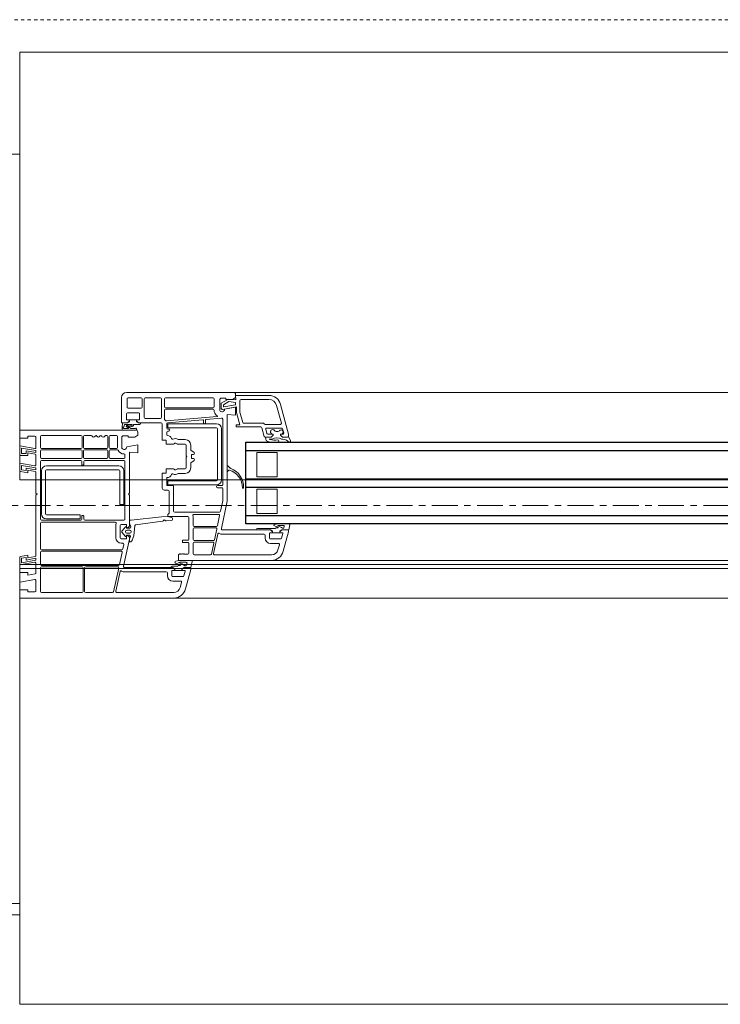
# Model space of a CAD drawing. Header units: centimetres. Extents: x 376 to 6517, y 1901 to 66534.
# Tile 65 of 105: x 2632 to 2667, y 65503 to 65551. Entities that reach past the tile are written whole.
import ezdxf

# ---------------------------------------------------------------- set-up
doc = ezdxf.new("R2010")
doc.units = ezdxf.units.CM
doc.linetypes.add('__FK_przerywana', pattern=[0.32004, 0.16002, -0.16002])
doc.linetypes.add('Linia siatki', pattern=[2.2225, 1.27, -0.3175, 0.3175, -0.3175])
for name, color, linetype, lineweight in [('A-DETL-GENF', 7, 'Continuous', 5), ('A-DETL-MBND', 7, 'Continuous', 5), ('A-FLOR', 7, 'Continuous', 5), ('A-GENM', 7, 'Continuous', 5), ('A-GLAZ', 7, 'Continuous', 5), ('A-WALL', 7, 'Continuous', 35), ('S-GRID', 7, 'Continuous', 5)]:
    doc.layers.add(name, color=color, linetype=linetype, lineweight=lineweight)

# ---------------------------------------------------------------- blocks, each defined once
blk = doc.blocks.new('Windows_S9000-Double-Vent-Window-with-Sashbars - O3 Windows_S9000-Double-Vent-Window-with-Sashbars 2-V10-__-00_00 Przyziemie PB')
at = {"layer": 'A-DETL-GENF'}
for p, q in [((-64, 6.45), (-64, 5.2)), ((-58.5, 6.7), (-63.75, 6.7)), ((-63.73, 5.97), (-63.73, 6.38)), ((-63.68, 6.43), (-63.04, 6.43)), ((-62.99, 6.38), (-62.99, 5.97)), ((-62.89, 6.38), (-62.89, 5.47)), ((-62.09, 6.43), (-62.84, 6.43)), ((-62.04, 5.47), (-62.04, 6.38)), ((-61.89, 6.38), (-61.89, 5.99)), ((-59.5, 6.43), (-61.84, 6.43)), ((-59.45, 5.99), (-59.45, 6.38)), ((-59.18, 6.37), (-59.13, 6.42)), ((-59.18, 5.811), (-59.18, 6.37)), ((-59.13, 6.42), (-58.88, 6.42)), ((-59.1, 6.165), (-58.75, 6.368)), ((-58.88, 6.42), (-58.88, 6.35)), ((-58.88, 6.35), (-58.55, 6.35)), ((-58.75, 6.368), (-58.392, 6.33)), ((-58.55, 6.35), (-58.4, 6.45)), ((-58.4, 6.45), (-58.4, 6.6)), ((-58.392, 6.33), (-58.4, 6.55)), ((-58.4, 6.55), (-56.769, 6.55)), ((-58.19, 5.76), (-58.19, 6.29)), ((-58.13, 6.35), (-56.769, 6.35)), ((-63.04, 5.92), (-63.68, 5.92)), ((-61.89, 5.82), (-61.89, 5.391)), ((-61.84, 5.94), (-59.5, 5.94)), ((-59.5, 5.87), (-61.84, 5.87)), ((-59.45, 5.761), (-59.45, 5.82)), ((-59.1, 5.911), (-59.1, 6.165)), ((-58.35, 5.984), (-59.041, 5.862)), ((-58.723, 6.244), (-59, 6.085)), ((-59, 6.085), (-59, 6.012)), ((-58.977, 5.993), (-58.4, 6.094)), ((-58.4, 5.97), (-58.945, 5.874)), ((-58.4, 6.21), (-58.723, 6.244)), ((-58.4, 6.094), (-58.4, 6.21)), ((-58.4, 5.575), (-58.4, 5.97)), ((-58.35, 5.739), (-58.35, 5.984)), ((-56.383, 6.054), (-56.152, 5.193)), ((-56.19, 6.105), (-55.8, 4.652)), ((-63.76, 5.35), (-63.76, 5.65)), ((-63.61, 5.35), (-63.76, 5.35)), ((-63.71, 5.7), (-63.16, 5.7)), ((-63.61, 5.3), (-63.61, 5.35)), ((-63.61, 5.26), (-63.61, 5.349)), ((-63.61, 5.349), (-63.26, 5.349)), ((-63.11, 5.35), (-63.26, 5.35)), ((-63.26, 5.35), (-63.26, 5.3)), ((-63.26, 5.349), (-63.26, 5.26)), ((-63.11, 5.65), (-63.11, 5.35)), ((-62.84, 5.42), (-62.09, 5.42)), ((-61.792, 5.295), (-59.306, 5.513)), ((-60.002, 5.351), (-61.734, 5.2)), ((-59.98, 5.182), (-59.98, 5.331)), ((-59.88, 5.344), (-59.88, 5.182)), ((-59.084, 5.432), (-59.862, 5.364)), ((-59.03, 2.17), (-59.03, 5.382)), ((-58.81, 1.35), (-58.81, 5.611)), ((-58.81, 5.611), (-58.4, 5.575)), ((-58.182, 5.1), (-58.347, 5.713)), ((-58.048, 5.217), (-58.187, 5.734)), ((-63.3, 4.85), (-69, 4.85)), ((-69, 4.85), (-69, 4.45)), ((-64, 5.2), (-63.71, 5.2)), ((-63.974, 4.954), (-63.955, 5.2)), ((-63.955, 5.2), (-63.71, 5.2)), ((-63.296, 4.85), (-63.92, 4.85)), ((-63.887, 4.92), (-63.659, 4.92)), ((-63.858, 5.13), (-63.866, 5.033)), ((-63.497, 5.13), (-63.858, 5.13)), ((-63.653, 4.938), (-63.749, 5.018)), ((-63.71, 5.2), (-63.61, 5.3)), ((-63.71, 5.2), (-63.638, 5.251)), ((-63.71, 5.106), (-63.5, 5.08)), ((-63.682, 5.039), (-63.544, 4.925)), ((-63.515, 5.022), (-63.663, 5.04)), ((-63.544, 4.925), (-63.337, 4.92)), ((-63.115, 5.13), (-63.375, 5.13)), ((-63.26, 5.3), (-63.16, 5.2)), ((-63.231, 5.251), (-63.159, 5.2)), ((-63.16, 5.2), (-62.05, 5.2)), ((-63.159, 5.2), (-63.055, 5.2)), ((-62, 5.15), (-62, 4.36)), ((-61.78, 5.15), (-61.78, 4.95)), ((-59.333, 5.16), (-61.733, 5.16)), ((-61.733, 5.16), (-61.733, 4.96)), ((-61.733, 4.96), (-59.333, 4.96)), ((-61.73, 4.9), (-61.68, 4.9)), ((-59.9, 5.162), (-59.96, 5.162)), ((-59.283, 4.91), (-59.283, 2.41)), ((-59.083, 2.41), (-59.083, 4.91)), ((-58.37, 5), (-58.37, 5.1)), ((-58.37, 5.1), (-58.182, 5.1)), ((-57.153, 5), (-58.37, 5)), ((-57.035, 5.18), (-58, 5.18)), ((-56.99, 4.537), (-57.104, 4.963)), ((-56.2, 5.13), (-56.949, 5.13)), ((-56.918, 4.887), (-56.865, 4.687)), ((-56.139, 4.95), (-56.87, 4.95)), ((-56.037, 4.713), (-56.091, 4.913)), ((-69, 4.45), (-68.6, 4.45)), ((-68.6, 4.45), (-68.6, 4.55)), ((-68.6, 4.55), (-68.25, 4.55)), ((-68.2, 4.5), (-68.2, 3.989)), ((-67.98, 4.53), (-67.98, 4)), ((-65.99, 4.58), (-67.93, 4.58)), ((-65.94, 4), (-65.94, 4.53)), ((-65.87, 4.53), (-65.87, 4)), ((-65.49, 4.58), (-65.82, 4.58)), ((-64.725, 4.58), (-64.78, 4.58)), ((-64.675, 4), (-64.675, 4.53)), ((-64.605, 4.53), (-64.605, 4)), ((-64.25, 4.58), (-64.555, 4.58)), ((-64.2, 4), (-64.2, 4.53)), ((-63.98, 4.52), (-63.93, 4.57)), ((-63.98, 3.961), (-63.98, 4.52)), ((-63.93, 4.57), (-63.68, 4.57)), ((-63.68, 4.57), (-63.68, 4.5)), ((-63.68, 4.5), (-63.35, 4.5)), ((-63.35, 4.5), (-63.2, 4.6)), ((-63.2, 4.6), (-63.2, 4.75)), ((-62, 4.36), (-61.8, 4.36)), ((-61.8, 4.36), (-61.8, 4.16)), ((-61.78, 4.75), (-61.78, 4.634)), ((-61.68, 4.8), (-61.73, 4.8)), ((-61.188, 4.38), (-60.87, 4.38)), ((-56.651, 4.5), (-56.942, 4.5)), ((-56.911, 4.5), (-56.651, 4.5)), ((-56.817, 4.65), (-56.551, 4.65)), ((-56.601, 4.4), (-56.742, 4.4)), ((-56.742, 4.4), (-56.709, 4.386)), ((-56.651, 4.5), (-56.551, 4.6)), ((-56.551, 4.6), (-56.651, 4.5)), ((-56.551, 4.65), (-56.576, 4.65)), ((-56.551, 4.6), (-56.551, 4.65)), ((-56.551, 4.65), (-56.551, 4.6)), ((-56.142, 4.65), (-56.201, 4.65)), ((-56.201, 4.65), (-56.201, 4.6)), ((-56.201, 4.6), (-56.201, 4.65)), ((-56.201, 4.65), (-56.085, 4.65)), ((-56.201, 4.6), (-56.101, 4.5)), ((-56.101, 4.5), (-56.201, 4.6)), ((-56.101, 4.5), (-55.847, 4.5)), ((-55.85, 4.5), (-56.101, 4.5)), ((-55.769, 4.26), (-55.895, 4.359)), ((-55.8, 4.652), (-55.8, 4.548)), ((-55.799, 4.536), (-55.7, 4.327)), ((-68.259, 3.939), (-69, 4.07)), ((-69, 4.07), (-69, 3.6)), ((-68.2, 3.838), (-68.91, 3.963)), ((-68.91, 3.963), (-68.91, 3.69)), ((-67.93, 3.95), (-65.99, 3.95)), ((-65.99, 3.88), (-67.93, 3.88)), ((-65.82, 3.95), (-64.725, 3.95)), ((-64.725, 3.88), (-65.82, 3.88)), ((-64.555, 3.95), (-64.25, 3.95)), ((-64.216, 3.88), (-64.555, 3.88)), ((-63.2, 4.12), (-63.745, 4.024)), ((-63.2, 3.725), (-63.2, 4.12)), ((-61.8, 4.16), (-61.447, 4.16)), ((-61.335, 4.203), (-61.272, 4.167)), ((-61.247, 4.16), (-60.87, 4.16)), ((-60.82, 4.11), (-60.82, 3.58)), ((-60.6, 4.11), (-60.6, 3.881)), ((-56.81, 4.28), (-56.876, 4.326)), ((-69, 3.6), (-68.6, 3.6)), ((-68.91, 3.69), (-68.69, 3.69)), ((-68.69, 3.833), (-68.2, 3.746)), ((-68.69, 3.69), (-68.69, 3.833)), ((-68.6, 3.6), (-68.6, 3.725)), ((-68.6, 3.725), (-68.241, 3.662)), ((-68.2, 3.746), (-68.2, 3.838)), ((-68.2, 3.613), (-68.2, 3.139)), ((-67.98, 3.83), (-67.98, 3.51)), ((-67.93, 3.46), (-65.99, 3.46)), ((-65.94, 3.51), (-65.94, 3.83)), ((-65.87, 3.83), (-65.87, 3.51)), ((-65.82, 3.46), (-64.725, 3.46)), ((-64.675, 3.51), (-64.675, 3.83)), ((-64.605, 3.83), (-64.605, 3.51)), ((-64.555, 3.46), (-63.88, 3.46)), ((-63.83, 3.51), (-63.83, 3.625)), ((-63.61, 1.75), (-63.61, 3.761)), ((-63.61, 3.761), (-63.2, 3.725)), ((-60.82, 3.58), (-60.79, 3.55)), ((-60.79, 3.55), (-60.82, 3.52)), ((-60.82, 3.52), (-60.82, 2.99)), ((-60.576, 3.839), (-60.444, 3.756)), ((-60.57, 3.625), (-60.57, 3.475)), ((-60.47, 3.65), (-60.545, 3.65)), ((-60.545, 3.45), (-60.47, 3.45)), ((-57.35, 3.75), (-57.35, 2.55)), ((-56.35, 3.75), (-57.35, 3.75)), ((-56.35, 2.55), (-56.35, 3.75)), ((-68.259, 3.089), (-69, 3.22)), ((-69, 3.22), (-69, 2.862)), ((-68.2, 2.988), (-68.91, 3.113)), ((-68.91, 3.113), (-68.91, 2.896)), ((-68.69, 2.983), (-68.2, 2.896)), ((-68.69, 2.857), (-68.69, 2.983)), ((-68.2, 2.896), (-68.2, 2.988)), ((-67.98, 3.3), (-67.98, 0.48)), ((-66.005, 3.35), (-67.93, 3.35)), ((-67.68, 3.09), (-64.13, 3.09)), ((-65.955, 3.155), (-65.955, 3.3)), ((-65.88, 3.13), (-65.93, 3.13)), ((-65.855, 3.3), (-65.855, 3.155)), ((-63.88, 3.35), (-65.805, 3.35)), ((-63.83, 0.48), (-63.83, 3.3)), ((-61.447, 2.94), (-61.8, 2.94)), ((-61.8, 2.94), (-61.8, 2.74)), ((-61.272, 2.933), (-61.335, 2.897)), ((-60.87, 2.94), (-61.247, 2.94)), ((-60.6, 3.219), (-60.6, 2.99)), ((-60.444, 3.344), (-60.576, 3.261)), ((-58.81, 3.082), (-58.81, 2.838)), ((-58.657, 2.977), (-58.776, 3.096)), ((-68.959, 2.813), (-68.6, 2.75)), ((-68.91, 2.896), (-68.69, 2.857)), ((-68.6, 2.75), (-68.6, 2.875)), ((-68.6, 2.875), (-68.241, 2.812)), ((-68.2, 2.763), (-68.2, 1.75)), ((-67.93, 0.74), (-67.93, 2.84)), ((-67.73, 2.84), (-67.73, 0.74)), ((-64.13, 2.89), (-67.68, 2.89)), ((-64.08, 1.19), (-64.08, 2.84)), ((-63.88, 2.84), (-63.88, 1.19)), ((-61.8, 2.74), (-62, 2.74)), ((-62, 2.74), (-62, 2)), ((-61.78, 2.495), (-61.78, 2.14)), ((-60.87, 2.72), (-61.188, 2.72)), ((-58.776, 2.824), (-58.723, 2.878)), ((-57.35, 2.55), (-56.35, 2.55)), ((-61.76, 2.12), (-61.49, 2.12)), ((-59.333, 2.36), (-61.733, 2.36)), ((-61.733, 2.36), (-61.733, 2.16)), ((-61.733, 2.16), (-59.333, 2.16)), ((-61.44, 2.07), (-61.44, 0.87)), ((-59.28, 2.12), (-59.08, 2.12)), ((-59.08, 2.02), (-59.28, 2.02)), ((-59.03, 1.373), (-59.03, 1.97)), ((-57.35, 1.95), (-57.35, 0.75)), ((-56.35, 1.95), (-57.35, 1.95)), ((-56.35, 0.75), (-56.35, 1.95)), ((-68.2, 1.75), (-68.15, 1.7)), ((-68.15, 1.7), (-68.2, 1.65)), ((-68.2, 1.65), (-68.2, -1.313)), ((-63.66, 1.7), (-63.61, 1.75)), ((-63.61, 1.65), (-63.66, 1.7)), ((-63.61, 0.156), (-63.61, 1.65)), ((-61.9, 1.9), (-61.71, 1.9)), ((-61.66, 1.85), (-61.66, 0.792)), ((-63.88, 1.19), (-64.08, 1.19)), ((-59.139, 0.86), (-59.03, 1.373)), ((-59.095, 0.01), (-58.81, 1.35)), ((-67.68, 0.69), (-66.03, 0.69)), ((-66.03, 0.49), (-67.68, 0.49)), ((-66.03, 0.69), (-66.03, 0.49)), ((-65.955, 0.48), (-65.955, 0.625)), ((-65.93, 0.65), (-65.88, 0.65)), ((-65.855, 0.625), (-65.855, 0.48)), ((-63.531, 0.43), (-62.041, 0.584)), ((-62.041, 0.584), (-61.737, 0.6)), ((-61.737, 0.6), (-61.541, 0.562)), ((-61.675, 0.756), (-61.731, 0.7)), ((-61.731, 0.7), (-61.731, 0.6)), ((-61.731, 0.6), (-60.75, 0.6)), ((-61.501, 0.511), (-61.503, 0.451)), ((-61.39, 0.82), (-59.188, 0.82)), ((-60.7, 0.55), (-60.7, -0.515)), ((-60.48, 0.17), (-60.48, 0.568)), ((-60.446, 0.71), (-59.233, 0.71)), ((-59.184, 0.65), (-59.288, 0.16)), ((-57.35, 0.75), (-56.35, 0.75)), ((-67.98, 0.27), (-67.98, -0.98)), ((-67.93, 0.43), (-66.005, 0.43)), ((-64.31, 0.32), (-67.93, 0.32)), ((-65.805, 0.43), (-63.88, 0.43)), ((-64.28, -0.44), (-64.28, 0.16)), ((-64.06, -0.44), (-64.06, 0.16)), ((-64.01, 0.21), (-63.78, 0.21)), ((-63.974, -0.103), (-63.811, 0.09)), ((-63.76, 0.19), (-63.76, 0.055)), ((-63.76, 0.068), (-63.76, 0.052)), ((-63.74, 0.032), (-63.596, 0.035)), ((-63.74, 0.035), (-63.718, 0.035)), ((-63.718, 0.035), (-63.625, 0.12)), ((-63.61, 0.288), (-63.61, 0.43)), ((-63.61, 0.43), (-63.531, 0.43)), ((-63.548, 0.101), (-63.607, 0.272)), ((-63.35, 0.155), (-63.389, -0.347)), ((-61.982, 0.372), (-63.307, 0.2)), ((-61.55, 0.403), (-61.81, 0.388)), ((-59.337, 0.12), (-60.43, 0.12)), ((-59.373, 0.05), (-60.43, 0.05)), ((-57.325, 0.02), (-56.457, 0.02)), ((-56.457, 0.02), (-56.405, 0.05)), ((-56.405, 0.05), (-56.321, 0.05)), ((-56.159, 0.25), (-55.784, 0.25)), ((-56.052, 0.17), (-56.159, 0.17)), ((-55.735, 0.189), (-55.789, -0.05)), ((-63.815, -0.365), (-63.974, -0.177)), ((-63.76, -0.332), (-63.76, -0.348)), ((-63.76, -0.335), (-63.76, -0.47)), ((-63.61, -0.315), (-63.74, -0.312)), ((-63.704, -0.321), (-63.74, -0.315)), ((-63.598, -0.07), (-63.738, -0.07)), ((-63.738, -0.21), (-63.598, -0.21)), ((-63.625, -0.4), (-63.704, -0.321)), ((-63.611, -0.504), (-63.61, -0.436)), ((-63.61, -0.497), (-63.564, -0.384)), ((-63.389, -0.347), (-63.47, -0.552)), ((-60.48, 0), (-60.48, -0.53)), ((-59.274, -0.255), (-59.479, -1.22)), ((-59.437, -0.54), (-59.324, -0.01)), ((-56.68, -0.05), (-59.046, -0.05)), ((-57, -0.27), (-59.045, -0.27)), ((-57.385, -0.05), (-56.681, -0.05)), ((-56.95, -0.45), (-56.95, -0.32)), ((-56.73, -0.45), (-56.73, -0.22)), ((-56.71, -0.2), (-56.58, -0.2)), ((-56.681, -0.05), (-56.609, -0.101)), ((-56.58, -0.15), (-56.68, -0.05)), ((-56.58, -0.199), (-56.58, -0.11)), ((-56.58, -0.2), (-56.58, -0.15)), ((-56.23, -0.199), (-56.58, -0.199)), ((-56.13, -0.05), (-56.23, -0.15)), ((-56.23, -0.11), (-56.23, -0.199)), ((-56.23, -0.15), (-56.23, -0.2)), ((-56.23, -0.2), (-56.097, -0.2)), ((-56.13, -0.05), (-56.202, -0.101)), ((-56.078, -0.225), (-56.142, -0.463)), ((-55.789, -0.05), (-56.13, -0.05)), ((-55.85, -0.05), (-56.13, -0.05)), ((-56.055, -1.105), (-55.8, -0.154)), ((-55.8, -0.154), (-55.8, -0.1)), ((-63.78, -0.49), (-64.01, -0.49)), ((-63.942, -0.71), (-64.01, -0.71)), ((-63.939, -0.99), (-63.893, -0.77)), ((-63.895, -1.84), (-63.611, -0.504)), ((-63.61, -0.647), (-63.61, -0.497)), ((-63.581, -0.647), (-63.61, -0.647)), ((-63.481, -0.569), (-63.545, -0.633)), ((-60.75, -0.565), (-61, -0.565)), ((-61, -0.565), (-61, -0.665)), ((-61, -0.665), (-60.75, -0.665)), ((-60.7, -0.715), (-60.7, -1.2)), ((-60.48, -0.7), (-60.48, -1.23)), ((-60.43, -0.58), (-59.486, -0.58)), ((-59.522, -0.65), (-60.43, -0.65)), ((-59.586, -1.24), (-59.473, -0.71)), ((-56.19, -0.5), (-56.68, -0.5)), ((-56.296, -0.72), (-56.68, -0.72)), ((-56.316, -1.035), (-56.248, -0.783)), ((-69, -1.412), (-69, -1.77)), ((-68.6, -1.3), (-68.959, -1.363)), ((-68.91, -1.446), (-68.69, -1.407)), ((-68.91, -1.663), (-68.91, -1.446)), ((-68.69, -1.407), (-68.69, -1.533)), ((-68.69, -1.533), (-68.2, -1.446)), ((-68.6, -1.425), (-68.6, -1.3)), ((-68.241, -1.362), (-68.6, -1.425)), ((-68.2, -1.446), (-68.2, -1.538)), ((-67.98, -1.15), (-67.98, -1.75)), ((-67.93, -1.03), (-63.988, -1.03)), ((-64.024, -1.1), (-67.93, -1.1)), ((-64.103, -1.76), (-63.976, -1.16)), ((-61.16, -1.23), (-61.2, -1.27)), ((-61.2, -1.27), (-61.2, -1.55)), ((-61.14, -1.25), (-61.16, -1.23)), ((-61.12, -1.23), (-61.14, -1.25)), ((-61.1, -1.25), (-61.12, -1.23)), ((-61.08, -1.23), (-61.1, -1.25)), ((-61.06, -1.25), (-61.08, -1.23)), ((-61.04, -1.23), (-61.06, -1.25)), ((-61.02, -1.25), (-61.04, -1.23)), ((-61, -1.23), (-61.02, -1.25)), ((-60.98, -1.25), (-61, -1.23)), ((-60.96, -1.23), (-60.98, -1.25)), ((-60.94, -1.25), (-60.96, -1.23)), ((-60.92, -1.23), (-60.94, -1.25)), ((-60.9, -1.25), (-60.92, -1.23)), ((-60.75, -1.25), (-60.9, -1.25)), ((-60.43, -1.28), (-59.634, -1.28)), ((-59.43, -1.28), (-56.635, -1.28)), ((-69, -1.77), (-68.259, -1.639)), ((-68.2, -1.538), (-68.91, -1.663)), ((-68.2, -1.689), (-68.2, -2.163)), ((-67.98, -1.92), (-67.98, -3.08)), ((-67.93, -1.8), (-64.152, -1.8)), ((-65.93, -1.87), (-67.93, -1.87)), ((-65.88, -3.08), (-65.88, -1.92)), ((-65.81, -1.92), (-65.81, -3.08)), ((-64.188, -1.87), (-65.76, -1.87)), ((-64.386, -3.09), (-64.139, -1.93)), ((-61.48, -1.9), (-63.846, -1.9)), ((-61.481, -1.9), (-61.586, -1.9)), ((-61.526, -1.83), (-61.258, -1.83)), ((-61.409, -1.951), (-61.481, -1.9)), ((-61.38, -2), (-61.48, -1.9)), ((-61.258, -1.83), (-61.206, -1.8)), ((-61.206, -1.8), (-61.121, -1.8)), ((-61.2, -1.55), (-56.635, -1.55)), ((-60.93, -1.9), (-61.03, -2)), ((-60.93, -1.9), (-61.002, -1.951)), ((-60.948, -1.55), (-60.573, -1.55)), ((-60.948, -1.63), (-60.841, -1.63)), ((-60.589, -1.9), (-60.93, -1.9)), ((-60.65, -1.9), (-60.93, -1.9)), ((-60.799, -1.702), (-60.786, -1.72)), ((-60.524, -1.611), (-60.589, -1.9)), ((-68.6, -2.15), (-69, -2.15)), ((-69, -2.15), (-69, -2.62)), ((-68.6, -2.275), (-68.6, -2.15)), ((-68.241, -2.212), (-68.6, -2.275)), ((-64.074, -2.104), (-64.279, -3.07)), ((-61.8, -2.12), (-63.844, -2.12)), ((-61.75, -2.3), (-61.75, -2.17)), ((-61.53, -2.3), (-61.53, -2.07)), ((-61.51, -2.05), (-61.38, -2.05)), ((-60.99, -2.35), (-61.48, -2.35)), ((-61.381, -2.049), (-61.381, -1.96)), ((-61.031, -2.049), (-61.381, -2.049)), ((-61.38, -2.05), (-61.38, -2)), ((-61.031, -1.96), (-61.031, -2.049)), ((-61.03, -2), (-61.03, -2.05)), ((-61.03, -2.05), (-60.897, -2.05)), ((-60.878, -2.075), (-60.942, -2.313)), ((-60.855, -2.955), (-60.6, -2.003)), ((-60.6, -2.003), (-60.6, -1.95)), ((-69, -2.62), (-68.259, -2.489)), ((-68.2, -2.539), (-68.2, -3.05)), ((-61.097, -2.57), (-61.48, -2.57)), ((-61.116, -2.885), (-61.048, -2.633)), ((-68.6, -3), (-69, -3)), ((-69, -3), (-69, -3.4)), ((-68.6, -3.1), (-68.6, -3)), ((-68.25, -3.1), (-68.6, -3.1)), ((-67.93, -3.13), (-65.93, -3.13)), ((-65.76, -3.13), (-64.435, -3.13)), ((-64.23, -3.13), (-61.435, -3.13)), ((-69, -3.4), (-61.435, -3.4))]:
    blk.add_line(p, q, dxfattribs=at)
at = {"layer": 'A-DETL-GENF', "color": 176, "lineweight": 25, "true_color": 0x00007f}
for p, q in [((-57.9, 0.25), (-57.9, 4.25)), ((-57.9, 4.25), (-6.4, 4.25)), ((-57.9, 3.85), (-6.4, 3.85)), ((-57.9, 2.45), (-6.4, 2.45)), ((-57.9, 2.05), (-6.4, 2.05)), ((-57.9, 0.65), (-6.4, 0.65)), ((-6.4, 0.25), (-57.9, 0.25))]:
    blk.add_line(p, q, dxfattribs=at)
at = {"layer": 'A-DETL-GENF'}
for centre, radius, start, end in [((-63.75, 6.45), 0.25, 90, 180), ((-63.68, 6.38), 0.05, 90, 180), ((-63.04, 6.38), 0.05, 0, 90), ((-62.84, 6.38), 0.05, 90, 180), ((-62.09, 6.38), 0.05, 0, 90), ((-61.84, 6.38), 0.05, 90, 180), ((-59.5, 6.38), 0.05, 0, 90), ((-58.5, 6.6), 0.1, 0, 90), ((-58.13, 6.29), 0.06, 90, 180), ((-56.769, 5.95), 0.6, 15, 90), ((-56.769, 5.95), 0.4, 15, 90), ((-63.68, 5.97), 0.05, 180, 270), ((-63.04, 5.97), 0.05, 270, 0), ((-61.84, 5.99), 0.05, 180, 270), ((-61.84, 5.82), 0.05, 90, 180), ((-59.5, 5.99), 0.05, 270, 0), ((-59.5, 5.82), 0.05, 0, 90), ((-59.07, 5.87), 0.125, 208.3576, 1.7838), ((-59.05, 5.911), 0.05, 180, 280), ((-58.98, 6.012), 0.02, 180, 280), ((-63.71, 5.65), 0.05, 90, 180), ((-63.16, 5.65), 0.05, 0, 90), ((-62.84, 5.47), 0.05, 180, 270), ((-62.09, 5.47), 0.05, 270, 0), ((-61.84, 5.391), 0.05, 180, 228.9855), ((-62.05, 5.15), 0.27, 37.5393, 48.9855), ((-60, 5.331), 0.02, 0, 95), ((-59.86, 5.344), 0.02, 95, 180), ((-59.4, 5.761), 0.05, 180, 199.6056), ((-59.075, 5.876), 0.395, 199.6056, 235.9288), ((-59.307, 5.533), 0.02, 275, 55.9288), ((-59.08, 5.382), 0.05, 0, 95), ((-58.25, 5.739), 0.1, 180, 195), ((-58.09, 5.76), 0.1, 180, 195), ((-63.755, 4.937), 0.22, 175.5415, 192.5096), ((-63.92, 4.9), 0.05, 192.5096, 270), ((-63.906, 4.969), 0.027, 90.0711, 243.1743), ((-63.929, 4.923), 0.025, 22.5874, 63.1743), ((-63.906, 5.036), 0.04, 270.0711, 355.5415), ((-63.887, 4.94), 0.02, 202.5874, 270), ((-63.717, 5.057), 0.05, 82.9509, 230.0083), ((-63.704, 5.062), 0.02, 60.5913, 220.9248), ((-63.702, 5.017), 0.03, 46.9578, 103.3612), ((-63.659, 5.07), 0.03, 178.1549, 262.9509), ((-63.659, 4.93), 0.01, 270, 50.0083), ((-63.609, 5.21), 0.05, 90.4543, 125.2067), ((-63.503, 5.121), 0.1, 262.9509, 350.7664), ((-63.497, 5.105), 0.025, 262.9509, 90), ((-63.375, 5.1), 0.03, 90, 170.7664), ((-63.296, 4.893), 0.0425, 270, 130.5866), ((-63.3, 4.75), 0.1, 0, 90), ((-63.26, 5.21), 0.05, 54.7824, 89.5457), ((-63.115, 5.19), 0.06, 270, 0), ((-62.05, 5.15), 0.05, 0, 90), ((-61.796, 5.345), 0.05, 217.5393, 275), ((-61.73, 5.15), 0.05, 95, 180), ((-61.73, 4.95), 0.05, 180, 270), ((-61.68, 4.85), 0.05, 270, 90), ((-59.96, 5.182), 0.02, 180, 270), ((-59.9, 5.182), 0.02, 270, 0), ((-59.333, 4.91), 0.25, 0, 90), ((-59.333, 4.91), 0.05, 0, 90), ((-58, 5.23), 0.05, 195, 270), ((-57.153, 4.95), 0.05, 15, 90), ((-57.035, 5.13), 0.05, 30, 90), ((-56.949, 5.18), 0.05, 210, 270), ((-56.87, 4.9), 0.05, 90, 195), ((-56.579, 4.76), 0.109, 58.0208, 271.5921), ((-56.36, 4.996), 0.216, 221.6463, 315.4955), ((-56.162, 4.751), 0.103, 281.4555, 115.1691), ((-56.2, 5.18), 0.05, 270, 15), ((-56.139, 4.9), 0.05, 15, 90), ((-68.25, 4.5), 0.05, 0, 90), ((-67.93, 4.53), 0.05, 90, 180), ((-65.99, 4.53), 0.05, 0, 90), ((-65.82, 4.53), 0.05, 90, 180), ((-65.49, 4.53), 0.05, 23.1618, 90), ((-65.37, 4.581), 0.08, 203.1618, 334.6683), ((-65.252, 4.526), 0.05, 25.3317, 154.6683), ((-65.135, 4.581), 0.08, 205.3317, 334.6683), ((-65.017, 4.526), 0.05, 25.3317, 154.6683), ((-64.9, 4.581), 0.08, 205.3317, 336.8382), ((-64.78, 4.53), 0.05, 90, 156.8382), ((-64.725, 4.53), 0.05, 0, 90), ((-64.555, 4.53), 0.05, 90, 180), ((-64.25, 4.53), 0.05, 0, 90), ((-61.73, 4.75), 0.05, 90, 180), ((-61.73, 4.634), 0.05, 180, 265.752), ((-61.75, 4.365), 0.22, 18.4888, 85.752), ((-61.494, 4.451), 0.05, 198.4888, 294.743), ((-61.36, 4.16), 0.27, 57.5383, 114.743), ((-61.188, 4.43), 0.05, 237.5383, 270), ((-60.87, 4.11), 0.27, 0, 90), ((-56.942, 4.55), 0.05, 195, 270), ((-56.911, 4.48), 0.02, 90, 181.2897), ((-56.649, 4.486), 0.281, 181.2897, 210.6953), ((-56.817, 4.7), 0.05, 195, 270), ((-56.479, 5.217), 0.862, 254.5841, 280.8607), ((-56.367, 3.979), 0.481, 61.2886, 119.054), ((-56.319, 4.32), 0.05, 6.9446, 87.7224), ((-56.305, 2.742), 1.668, 75.7835, 84.1888), ((-56.085, 4.7), 0.05, 270, 15), ((-55.85, 4.55), 0.05, 270, 358), ((-55.847, 4.55), 0.05, 270, 343.356), ((-68.25, 3.989), 0.05, 260, 0), ((-67.93, 4), 0.05, 180, 270), ((-67.93, 3.83), 0.05, 90, 180), ((-65.99, 4), 0.05, 270, 0), ((-65.99, 3.83), 0.05, 0, 90), ((-65.82, 4), 0.05, 180, 270), ((-65.82, 3.83), 0.05, 90, 180), ((-64.725, 4), 0.05, 270, 0), ((-64.725, 3.83), 0.05, 0, 90), ((-64.555, 4), 0.05, 180, 270), ((-64.555, 3.83), 0.05, 90, 180), ((-64.25, 4), 0.05, 270, 0), ((-64.216, 3.83), 0.05, 28.7516, 90), ((-63.87, 4.02), 0.125, 208.3576, 1.7838), ((-61.447, 4.21), 0.05, 270, 330), ((-61.36, 4.16), 0.05, 60, 150), ((-61.247, 4.21), 0.05, 240, 270), ((-60.87, 4.11), 0.05, 0, 90), ((-60.55, 3.881), 0.05, 180, 238), ((-56.848, 4.367), 0.05, 209.704, 235.4664), ((-56.519, 5.797), 1.544, 259.1305, 277.7077), ((-56.319, 4.316), 0.05, 278.6519, 343.4653), ((-56.329, 4.319), 0.06, 343.4653, 6.9446), ((-55.743, 4.302), 0.0494, 238.8215, 29.9742), ((-68.25, 3.613), 0.05, 0, 80), ((-67.93, 3.51), 0.05, 180, 270), ((-65.99, 3.51), 0.05, 270, 0), ((-65.82, 3.51), 0.05, 180, 270), ((-64.725, 3.51), 0.05, 270, 0), ((-64.555, 3.51), 0.05, 180, 270), ((-63.87, 4.02), 0.345, 208.7516, 268.5493), ((-63.88, 3.51), 0.05, 270, 0), ((-63.88, 3.625), 0.05, 0, 88.5493), ((-60.545, 3.625), 0.025, 90, 180), ((-60.545, 3.475), 0.025, 180, 270), ((-60.47, 3.7), 0.05, 270, 0), ((-60.47, 3.4), 0.05, 0, 90), ((-60.47, 3.713), 0.05, 0, 58), ((-60.47, 3.387), 0.05, 302, 360), ((-68.25, 3.139), 0.05, 260, 0), ((-67.93, 3.3), 0.05, 90, 180), ((-67.68, 2.84), 0.25, 90, 180), ((-66.005, 3.3), 0.05, 0, 90), ((-65.93, 3.155), 0.025, 180, 270), ((-65.88, 3.155), 0.025, 270, 0), ((-65.805, 3.3), 0.05, 90, 180), ((-64.13, 2.84), 0.25, 360, 90), ((-63.88, 3.3), 0.05, 0, 90), ((-61.447, 2.89), 0.05, 30, 90), ((-61.36, 2.94), 0.05, 210, 300), ((-61.247, 2.89), 0.05, 90, 120), ((-60.87, 2.99), 0.05, 270, 0), ((-60.87, 2.99), 0.27, 270, 0), ((-60.55, 3.219), 0.05, 122, 180), ((-58.79, 3.082), 0.02, 45, 180), ((-58.621, 3.012), 0.05, 225, 249.45), ((-58.98, 2.056), 0.971, 357.4591, 69.45), ((-68.95, 2.862), 0.05, 180, 260), ((-68.25, 2.763), 0.05, 0, 80), ((-67.68, 2.84), 0.05, 90, 180), ((-64.13, 2.84), 0.05, 0, 90), ((-61.76, 2.495), 0.02, 87.612, 180), ((-61.75, 2.735), 0.22, 267.612, 341.5112), ((-61.494, 2.649), 0.05, 65.257, 161.5112), ((-61.36, 2.94), 0.27, 245.257, 302.4617), ((-61.188, 2.67), 0.05, 90, 122.4617), ((-58.79, 2.838), 0.02, 180, 315), ((-58.708, 2.864), 0.02, 73.5245, 135), ((-58.957, 2.021), 0.898, 359.8874, 73.5245), ((-61.9, 2), 0.1, 180, 270), ((-61.76, 2.14), 0.02, 180, 270), ((-61.49, 2.07), 0.05, 0, 90), ((-59.333, 2.41), 0.05, 270, 0), ((-59.333, 2.41), 0.25, 270, 0), ((-59.28, 2.07), 0.05, 90, 270), ((-59.08, 2.17), 0.05, 270, 0), ((-59.08, 1.97), 0.05, 0, 90), ((-58.035, 2.017), 0.025, 172.6392, 352.6392), ((-61.71, 1.85), 0.05, 360, 90), ((-67.68, 0.74), 0.25, 180, 270), ((-67.68, 0.74), 0.05, 180, 270), ((-65.93, 0.625), 0.025, 90, 180), ((-65.88, 0.625), 0.025, 0, 90), ((-61.71, 0.792), 0.05, 315, 360), ((-61.551, 0.513), 0.05, 357.8273, 78.5022), ((-61.39, 0.87), 0.05, 180, 270), ((-60.75, 0.55), 0.05, 360, 90), ((-60.446, 0.66), 0.05, 90, 199.8987), ((-60.7, 0.568), 0.22, 0, 19.8987), ((-59.233, 0.66), 0.05, 348, 90), ((-59.188, 0.87), 0.05, 270, 348), ((-67.93, 0.48), 0.05, 180, 270), ((-67.93, 0.27), 0.05, 90, 180), ((-66.005, 0.48), 0.05, 270, 0), ((-65.805, 0.48), 0.05, 180, 270), ((-64.31, 0.27), 0.05, 339.8945, 90), ((-64.01, 0.16), 0.27, 159.8945, 180), ((-64.01, 0.16), 0.05, 90, 180), ((-63.88, 0.48), 0.05, 270, 0), ((-63.79, 0.068), 0.03, 0, 134.4752), ((-63.78, 0.19), 0.02, 360, 90), ((-63.74, 0.055), 0.02, 180, 270), ((-63.74, 0.052), 0.02, 180, 271.0642), ((-63.66, 0.156), 0.05, 315, 0), ((-63.56, 0.288), 0.05, 180, 199.2148), ((-63.595, 0.085), 0.05, 269.1308, 19.2148), ((-63.3, 0.151), 0.05, 97.8995, 175.513), ((-61.989, 0.421), 0.05, 277.8995, 337.8995), ((-61.896, 0.383), 0.05, 33.2146, 157.8995), ((-61.812, 0.438), 0.05, 213.2146, 273.2146), ((-61.553, 0.453), 0.05, 273.2146, 357.8273), ((-60.43, 0.17), 0.05, 180, 270), ((-60.43, 0), 0.05, 90, 180), ((-59.373, 0), 0.05, 348, 90), ((-59.337, 0.17), 0.05, 270, 348), ((-59.046, 0), 0.05, 168, 270), ((-57.325, -0.04), 0.06, 90, 180), ((-56.481, 0.183), 0.04, 99.4614, 250.1466), ((-57.204, -1.751), 2.025, 63.9755, 69.5002), ((-56.159, -1.75), 2, 90, 99.4614), ((-56.159, -1.75), 1.92, 90, 95.1538), ((-56.773, -0.923), 1.171, 54.6608, 67.8748), ((-56.321, 0.06), 0.01, 270, 59.4092), ((-56.072, 0.065), 0.04, 233.8523, 333.9744), ((-56.002, 0.193), 0.055, 204.3151, 277.5128), ((-55.784, -0.075), 0.28, 142.849, 153.9744), ((-55.977, 0.108), 0.035, 121.0941, 197.6747), ((-55.784, 0.2), 0.05, 347.3698, 90), ((-64.01, -0.44), 0.27, 180, 270), ((-64.01, -0.44), 0.05, 180, 270), ((-63.94, -0.14), 0.05, 132.7094, 227.2906), ((-63.79, -0.348), 0.03, 214.8148, 0), ((-63.738, -0.14), 0.07, 90, 270), ((-63.78, -0.47), 0.02, 270, 0), ((-63.74, -0.332), 0.02, 88.9465, 180), ((-63.74, -0.335), 0.02, 90, 180), ((-63.66, -0.436), 0.05, 0, 45), ((-63.61, -0.365), 0.05, 337.8461, 89.9462), ((-63.598, -0.14), 0.07, 270, 90), ((-59.225, -0.265), 0.05, 55.8788, 168), ((-59.045, 0), 0.27, 235.8788, 270), ((-57, -0.32), 0.05, 0, 90), ((-56.68, -0.45), 0.27, 180, 270), ((-56.71, -0.22), 0.02, 90, 180), ((-56.68, -0.45), 0.05, 180, 270), ((-56.58, -0.06), 0.05, 234.7824, 269.5457), ((-56.231, -0.06), 0.05, 270.4543, 305.2176), ((-56.19, -0.45), 0.05, 270, 345), ((-56.097, -0.22), 0.02, 345, 90), ((-55.85, -0.1), 0.05, 0, 89.8362), ((-63.942, -0.76), 0.05, 348, 90), ((-63.581, -0.597), 0.05, 270, 315), ((-63.517, -0.533), 0.05, 315, 337.8461), ((-60.75, -0.515), 0.05, 270, 0), ((-60.75, -0.715), 0.05, 360, 90), ((-60.43, -0.53), 0.05, 180, 270), ((-60.43, -0.7), 0.05, 90, 180), ((-59.522, -0.7), 0.05, 348, 90), ((-59.486, -0.53), 0.05, 270, 348), ((-56.296, -0.77), 0.05, 345, 90), ((-68.95, -1.412), 0.05, 100, 180), ((-68.25, -1.313), 0.05, 280, 0), ((-67.93, -0.98), 0.05, 180, 270), ((-67.93, -1.15), 0.05, 90, 180), ((-64.024, -1.15), 0.05, 348, 90), ((-63.988, -0.98), 0.05, 270, 348), ((-60.75, -1.2), 0.05, 270, 0), ((-60.43, -1.23), 0.05, 180, 270), ((-59.634, -1.23), 0.05, 270, 348), ((-59.43, -1.23), 0.05, 168, 270), ((-56.635, -0.95), 0.33, 270, 345), ((-56.635, -0.95), 0.6, 270, 345), ((-68.25, -1.689), 0.05, 0, 100), ((-67.93, -1.75), 0.05, 180, 270), ((-67.93, -1.92), 0.05, 90, 180), ((-65.93, -1.92), 0.05, 0, 90), ((-65.76, -1.92), 0.05, 90, 180), ((-64.188, -1.92), 0.05, 348, 90), ((-64.152, -1.75), 0.05, 270, 348), ((-63.846, -1.85), 0.05, 168, 270), ((-61.526, -1.89), 0.06, 90, 180), ((-61.331, -1.638), 0.05, 101.3285, 255.3538), ((-61.569, -2.548), 0.89, 59.4092, 75.3538), ((-60.948, -3.55), 2, 90, 101.3285), ((-61.562, -2.773), 1.171, 54.6341, 72.3023), ((-60.948, -3.55), 1.92, 90, 97.6827), ((-61.121, -1.79), 0.01, 270, 59.4092), ((-60.861, -1.785), 0.04, 234.6341, 333.9737), ((-60.791, -1.607), 0.055, 204.3151, 277.5128), ((-60.573, -1.925), 0.28, 139.874, 153.9737), ((-60.766, -1.692), 0.035, 121.0941, 197.6747), ((-60.802, -1.732), 0.02, 319.874, 35.4442), ((-60.65, -1.95), 0.05, 0, 90), ((-60.573, -1.6), 0.05, 347.3698, 90), ((-68.25, -2.163), 0.05, 280, 0), ((-64.025, -2.114), 0.05, 55.6149, 168), ((-63.844, -1.85), 0.27, 235.6149, 270), ((-61.8, -2.17), 0.05, 0, 90), ((-61.48, -2.3), 0.27, 180, 270), ((-61.51, -2.07), 0.02, 90, 180), ((-61.48, -2.3), 0.05, 180, 270), ((-61.38, -1.91), 0.05, 234.7824, 269.5457), ((-61.031, -1.91), 0.05, 270.4543, 305.2176), ((-60.99, -2.3), 0.05, 270, 345), ((-60.897, -2.07), 0.02, 345, 90), ((-68.25, -2.539), 0.05, 0, 100), ((-61.435, -2.8), 0.33, 270, 345), ((-61.097, -2.62), 0.05, 345, 90), ((-68.25, -3.05), 0.05, 270, 0), ((-67.93, -3.08), 0.05, 180, 270), ((-65.93, -3.08), 0.05, 270, 0), ((-65.76, -3.08), 0.05, 180, 270), ((-64.435, -3.08), 0.05, 270, 348), ((-64.23, -3.08), 0.05, 168, 270), ((-61.435, -2.8), 0.6, 270, 345)]:
    blk.add_arc(centre, radius, start, end, dxfattribs=at)
at = {"layer": 'A-GENM'}
for p, q in [((-61.125, 6.7), (-3.175, 6.7)), ((-58.917, -1.55), (-5.383, -1.55)), ((-65.217, -3.4), (65.217, -3.4))]:
    blk.add_line(p, q, dxfattribs=at)
at = {"layer": 'A-GLAZ'}
for p, q in [((69, 23.4), (-69, 23.4)), ((-69, 23.4), (-69, 2.4)), ((-69, 2.4), (69, 2.4)), ((-69, -1.95), (-69, -1.75)), ((69, -1.75), (-69, -1.75)), ((-69, -23.35), (-69, -1.95)), ((-69, -1.95), (69, -1.95)), ((69, -23.35), (-69, -23.35))]:
    blk.add_line(p, q, dxfattribs=at)

msp = doc.modelspace()

# ---------------------------------------------------------------- linework, layer by layer
at = {"layer": 'A-DETL-MBND', "linetype": '__FK_przerywana'}
msp.add_line((2897.097, 65551.462), (2488.247, 65551.462), dxfattribs=at)
at = {"layer": 'A-FLOR'}
msp.add_line((2632.197, 65507.512), (2513.847, 65507.512), dxfattribs=at)
at = {"layer": 'A-WALL', "lineweight": 5}
for p, q in [((2631.197, 65544.862), (2632.197, 65544.862)), ((2632.197, 65508.062), (2631.197, 65508.062))]:
    msp.add_line(p, q, dxfattribs=at)
at = {"layer": 'S-GRID', "color": 9, "linetype": 'Linia siatki', "true_color": 0xc0c0c0}
msp.add_line((1647.865, 65527.612), (3077.65, 65527.612), dxfattribs=at)

# ---------------------------------------------------------------- block references
at = {"layer": 'A-GLAZ'}
msp.add_blockref('Windows_S9000-Double-Vent-Window-with-Sashbars - O3 Windows_S9000-Double-Vent-Window-with-Sashbars 2-V10-__-00_00 Przyziemie PB', (2701.197, 65526.462), dxfattribs=at)

doc.saveas('drawing.dxf')
